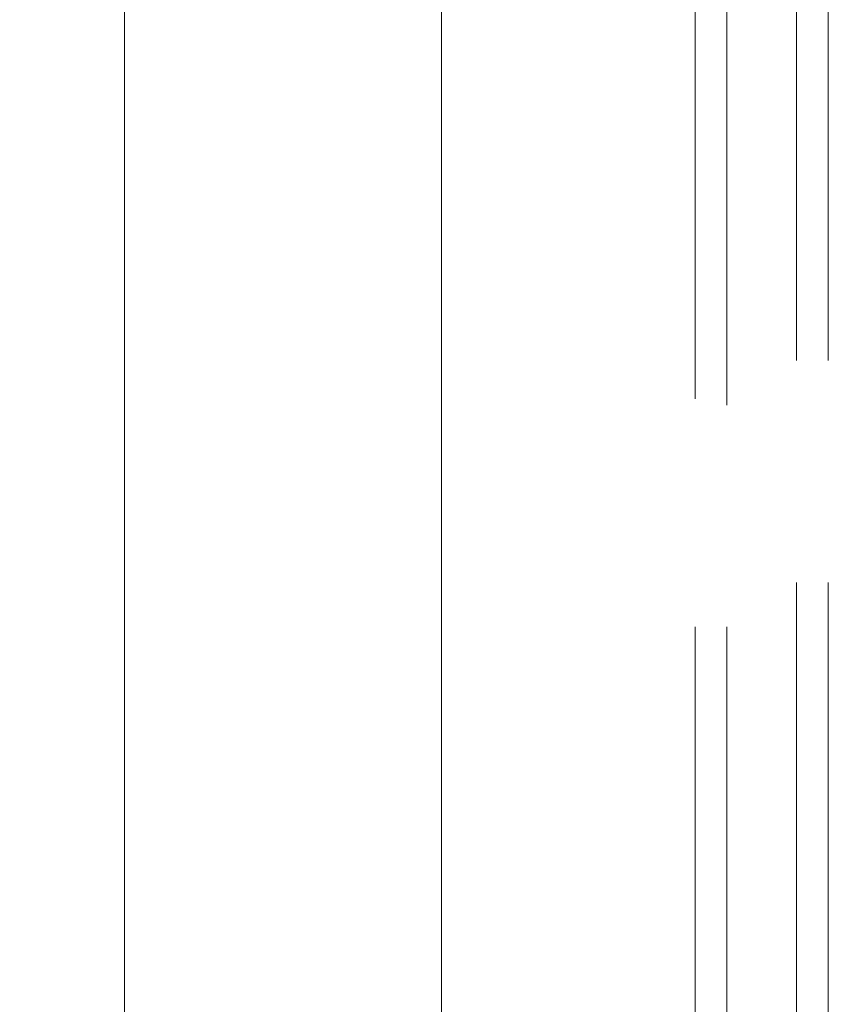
# Model space of a CAD drawing. Header units: millimetres. Extents: x 413 to 305578, y 115 to 38116.
# Tile 115 of 194: x 62637 to 63144, y 15700 to 16318. Entities that reach past the tile are written whole.
import ezdxf

# ---------------------------------------------------------------- set-up
doc = ezdxf.new("R2010")
doc.units = ezdxf.units.MM
doc.layers.add('PDF$_59-60$-$Floor$Plan$-$В_Этаж$01_Сводный$A-DETL-MBND', color=7, linetype='Continuous', true_color=0xdd3700)
doc.layers.add('PDF$_V$line_ifc_RVT-1-В_Этаж$01_Сводный$A-WALL', color=7, linetype='Continuous', true_color=0xdcdcdc)

msp = doc.modelspace()

# ---------------------------------------------------------------- linework, layer by layer
at = {"layer": 'PDF$_59-60$-$Floor$Plan$-$В_Этаж$01_Сводный$A-DETL-MBND', "color": 220, "lineweight": 0, "true_color": 0xff00bf}
for points in [[(63060.85, 16390.51), (63060.85, 16080.27)], [(63080.74, 16076.3), (63080.74, 16390.51)], [(63060.85, 15937.09), (63060.85, 15654.69)], [(63080.74, 15654.69), (63080.74, 15937.09)]]:
    msp.add_lwpolyline(points, dxfattribs=at)
at = {"layer": 'PDF$_59-60$-$Floor$Plan$-$В_Этаж$01_Сводный$A-DETL-MBND', "color": 150, "lineweight": 0, "true_color": 0x007fff}
for points in [[(63124.49, 16386.54), (63124.49, 16104.14)], [(63144.38, 16104.14), (63144.38, 16382.56)], [(63124.49, 15964.93), (63124.49, 15682.53)], [(63144.38, 15682.53), (63144.38, 15964.93)]]:
    msp.add_lwpolyline(points, dxfattribs=at)
at = {"layer": 'PDF$_V$line_ifc_RVT-1-В_Этаж$01_Сводный$A-WALL', "lineweight": 0}
for points in [[(62504.01, 17273.51), (62504.01, 13733.58), (62702.88, 13733.58), (62702.88, 17273.51)], [(62901.75, 13733.58), (62901.75, 17273.51), (62702.88, 17273.51), (62702.88, 13733.58)]]:
    msp.add_lwpolyline(points, close=True, dxfattribs=at)

doc.saveas('drawing.dxf')
